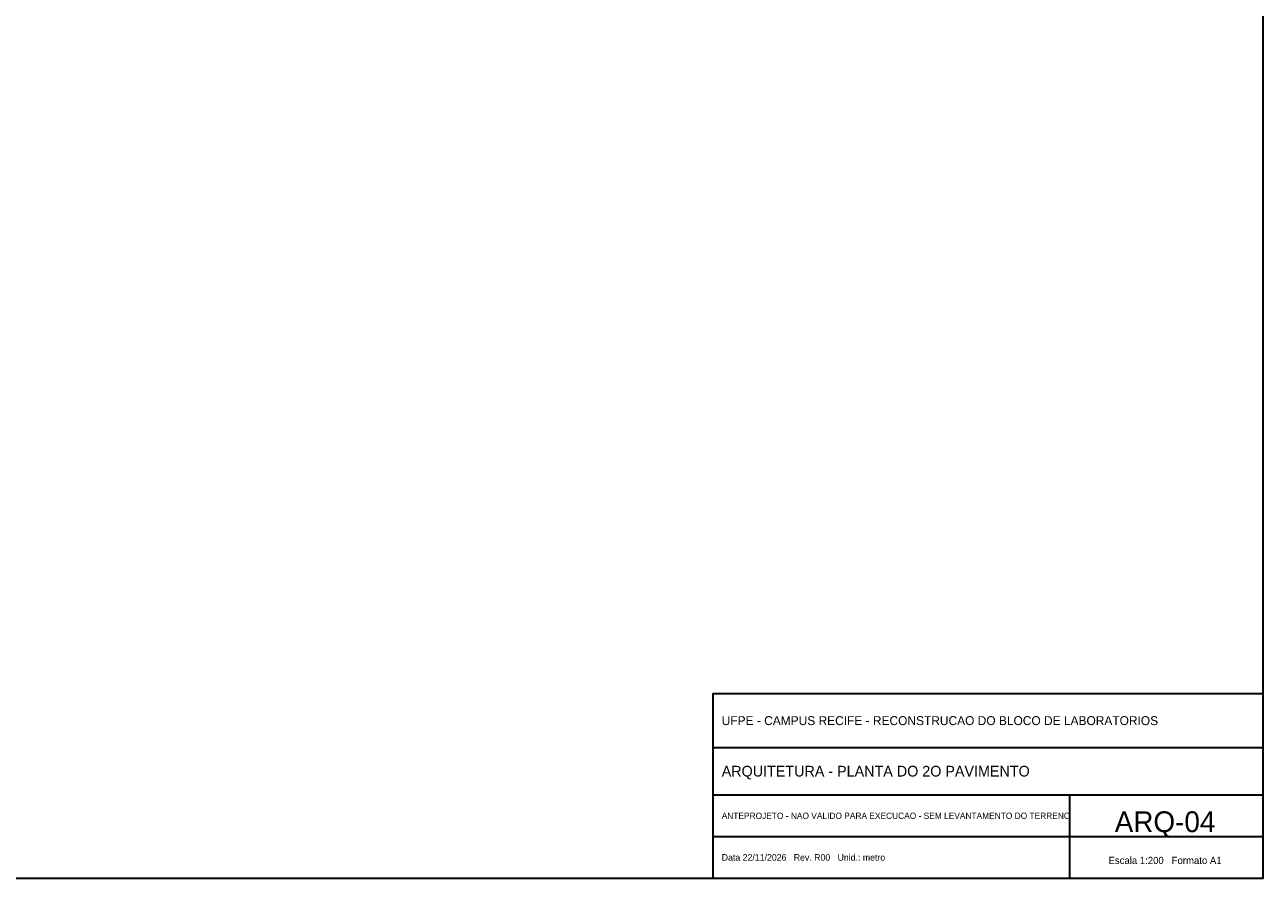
# Model space of a CAD drawing. Header units: metres. Extents: x -12 to 152, y -66 to 49.
# Tile 3 of 5: x 69 to 152, y -66 to -9. Entities that reach past the tile are written whole.
import ezdxf
from ezdxf.enums import TextEntityAlignment as Align

# ---------------------------------------------------------------- set-up
doc = ezdxf.new("R2010")
doc.units = ezdxf.units.M
doc.layers.add('FOLHA', color=7, linetype='Continuous', lineweight=35)

msp = doc.modelspace()

# ---------------------------------------------------------------- linework, layer by layer
at = {"layer": 'FOLHA'}
for p, q in [((115.2, -57.2), (152.2, -57.2)), ((115.2, -60.4), (152.2, -60.4)), ((139.2, -66), (139.2, -60.4)), ((115.2, -63.2), (152.2, -63.2))]:
    msp.add_line(p, q, dxfattribs=at)
for points in [[(-12, -66), (152.2, -66), (152.2, 48.8), (-12, 48.8)], [(115.2, -66), (152.2, -66), (152.2, -53.6), (115.2, -53.6)]]:
    msp.add_lwpolyline(points, close=True, dxfattribs=at)

# ---------------------------------------------------------------- texts
for s, height, p in [('UFPE - CAMPUS RECIFE - RECONSTRUCAO DO BLOCO DE LABORATORIOS', 0.6, (115.8, -55.4)), ('ARQUITETURA - PLANTA DO 2O PAVIMENTO', 0.72, (115.8, -58.8)), ('ANTEPROJETO - NAO VALIDO PARA EXECUCAO - SEM LEVANTAMENTO DO TERRENO', 0.42, (115.8, -61.8)), ('Data 22/11/2026   Rev. R00   Unid.: metro', 0.44, (115.8, -64.6))]:
    msp.add_text(s, height=height, dxfattribs=at).set_placement(p, align=Align.MIDDLE_LEFT)
for s, height, p in [('ARQ-04', 1.4, (145.6, -62.2)), ('Escala 1:200   Formato A1', 0.48, (145.6, -64.8))]:
    msp.add_text(s, height=height, dxfattribs=at).set_placement(p, align=Align.MIDDLE_CENTER)

doc.saveas('drawing.dxf')
